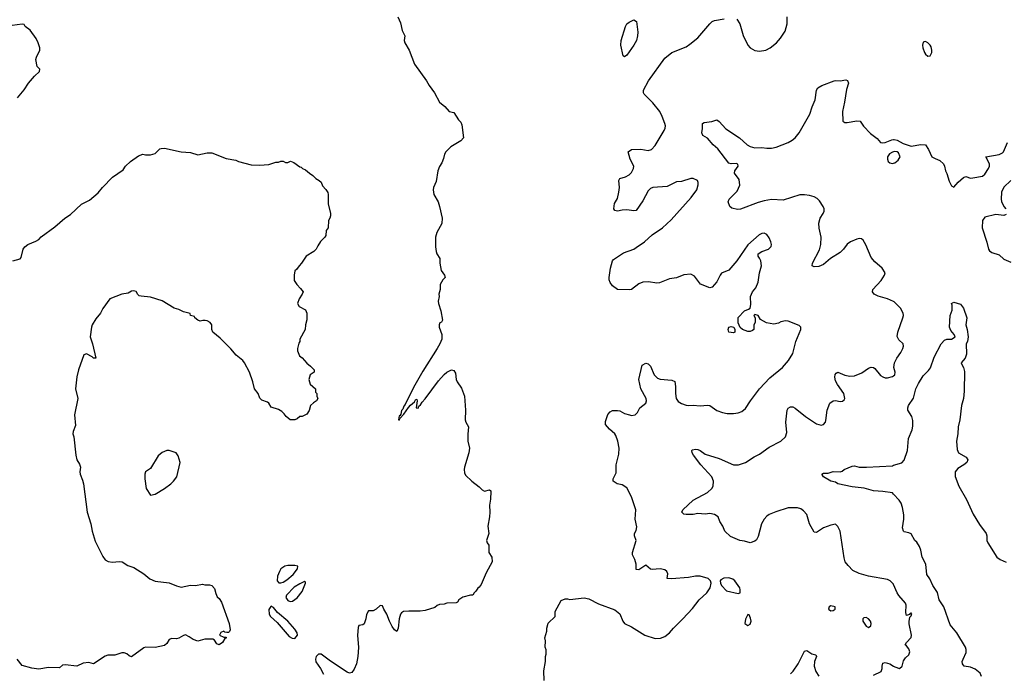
# Model space of a CAD drawing. Header units: inches. Extents: x 2057696 to 2160536, y 827480 to 1016834.
# Tile 10 of 256: x 2072628 to 2080935, y 862649 to 868166. Entities that reach past the tile are written whole.
import ezdxf

# ---------------------------------------------------------------- set-up
doc = ezdxf.new("R2010")
doc.units = ezdxf.units.IN
doc.header["$MEASUREMENT"] = 0
doc.layers.add('C0876', color=7, linetype='Continuous')
doc.layers.add('C0886', color=7, linetype='Continuous')

msp = doc.modelspace()

# ---------------------------------------------------------------- linework, layer by layer
at = {"layer": 'C0876', "color": 5}
for points, elevation in [([(2075819.1, 868190), (2075839.8, 868139.8), (2075854.4, 868074.4), (2075876, 868030), (2075871.3, 867990), (2075876, 867970), (2075914.8, 867910), (2075958, 867790), (2076060.7, 867650), (2076082.8, 867610), (2076126.8, 867550), (2076170.4, 867470.4), (2076214.4, 867434.4), (2076250, 867391.3), (2076290, 867382), (2076330, 867322), (2076350, 867302), (2076358, 867278), (2076370.7, 867170), (2076350, 867144), (2076265.8, 867094.2), (2076222.8, 867050), (2076211, 867030), (2076204.5, 866995.5), (2076190, 866958), (2076170, 866928), (2076154.8, 866890), (2076140.5, 866799.5), (2076119.1, 866750), (2076116.3, 866730), (2076122, 866690), (2076157.3, 866630), (2076170.8, 866590), (2076191, 866490), (2076190, 866446), (2076146, 866370), (2076136, 866330), (2076136, 866250), (2076141, 866210), (2076146, 866190), (2076171, 866150), (2076171.1, 866111.1), (2076184.7, 866050), (2076212, 866010), (2076218, 865990), (2076198, 865970), (2076176, 865930), (2076176, 865890), (2076164.7, 865850), (2076166, 865830), (2076158.8, 865790), (2076160.7, 865770), (2076182, 865710), (2076196, 865630), (2076186, 865614), (2076171.6, 865608.4), (2076166, 865590), (2076167.3, 865570), (2076188.2, 865508.2), (2076188.7, 865470), (2076172.9, 865430), (2076150.2, 865389.9), (2076030, 865198.9), (2075950, 865060.5), (2075881.1, 864918.9), (2075870, 864905.2), (2075860.4, 864879.6), (2075850, 864868.7), (2075842.5, 864837.5), (2075836, 864824), (2075830, 864822), (2075824.7, 864790), (2075830, 864786), (2075838, 864802), (2075870, 864836), (2075907.3, 864892.7), (2075926, 864914), (2075959.3, 864940.7), (2075970, 864962), (2075979.6, 864959.6), (2075982, 864950), (2075974, 864890), (2075990, 864886), (2075995.5, 864904.5), (2076010, 864916), (2076022.9, 864937.1), (2076050, 864964.9), (2076162.2, 865117.8), (2076207.7, 865172.3), (2076230, 865190.4), (2076270, 865210.8), (2076290, 865204.7), (2076303.5, 865183.5), (2076310.8, 865130), (2076318.8, 865110), (2076356.3, 865056.3), (2076379.3, 864990), (2076388, 864870), (2076384.9, 864790), (2076390.8, 864770), (2076414.8, 864730), (2076407.9, 864667.9), (2076407.3, 864610), (2076424, 864550), (2076416.3, 864510), (2076380.3, 864390), (2076377.6, 864370), (2076381.7, 864341.7), (2076390, 864321), (2076441, 864270), (2076504.7, 864224.7), (2076530, 864199.1), (2076550, 864188.2), (2076590, 864198), (2076602, 864190), (2076603.6, 864183.6), (2076599.5, 864120.5), (2076590.5, 864070), (2076594, 864010), (2076590.9, 863970.9), (2076577.3, 863890), (2076586, 863830), (2076566.8, 863770), (2076571.3, 863750), (2076584.7, 863730), (2076586, 863670), (2076610.6, 863630.6), (2076614, 863590), (2076563.6, 863496.4), (2076519.8, 863400.2), (2076503.6, 863376.4), (2076491.6, 863368.4), (2076476.9, 863343.1), (2076462, 863330), (2076451.3, 863308.7), (2076430, 863308), (2076367.1, 863292.9), (2076332, 863270), (2076322, 863250), (2076310, 863244), (2076230, 863241.2), (2076210, 863234), (2076170.7, 863229.3), (2076150, 863222), (2076130, 863204), (2076050, 863179), (2076006.4, 863173.6), (2075910, 863175.1), (2075866, 863170), (2075850, 863160.9), (2075841.6, 863150), (2075830.5, 863110), (2075820.5, 863030), (2075810, 863002), (2075790, 863017.2), (2075770, 863045.2), (2075746.3, 863090), (2075726.6, 863150), (2075701.2, 863190), (2075690, 863218), (2075670, 863222), (2075634, 863190), (2075610, 863178), (2075570, 863178), (2075554.4, 863145.6), (2075548.4, 863110), (2075533.4, 863066.6), (2075522, 863058), (2075490, 863054), (2075483.4, 863036.6), (2075477.8, 862970), (2075486.4, 862866.4), (2075481.7, 862790), (2075468.7, 862730), (2075450, 862684.2), (2075430, 862657.3), (2075410, 862651.2), (2075390, 862658.8), (2075250, 862751.7), (2075170, 862812.2), (2075150, 862811.8), (2075128.7, 862790), (2075122.5, 862770), (2075126.7, 862746.7), (2075165.1, 862690), (2075190, 862641)], 380), ([(2077053.2, 862590), (2077049.3, 862670), (2077064, 862750), (2077064, 862790), (2077068.7, 862810), (2077068.4, 862848.4), (2077062, 862870), (2077063.1, 862923.1), (2077058, 862950), (2077074.6, 863005.4), (2077074, 863030), (2077086, 863074), (2077146, 863130), (2077146, 863170), (2077196.4, 863263.6), (2077230, 863278), (2077250, 863278), (2077270, 863271.3), (2077390, 863286.8), (2077430, 863278.8), (2077510, 863236), (2077650, 863186), (2077690, 863151), (2077717.3, 863090), (2077731, 863070), (2077790, 863041.6), (2077901, 862970), (2077990, 862943.8), (2078034.2, 862945.8), (2078070, 862958.8), (2078109.2, 862990), (2078142.7, 863030), (2078222.7, 863110), (2078302.7, 863197.3), (2078359.3, 863270), (2078424, 863330), (2078453.2, 863370), (2078462, 863410), (2078455.3, 863430), (2078435.3, 863450), (2078370, 863469.5), (2078330, 863469.6), (2078270, 863457.6), (2078126.8, 863446.8), (2078090, 863448.7), (2078097.2, 863490), (2078088.7, 863510), (2078070, 863524), (2078031.8, 863531.8), (2077964.7, 863524.7), (2077949.7, 863529.7), (2077910, 863562), (2077850, 863522), (2077830, 863526), (2077828.7, 863570), (2077818, 863610), (2077798, 863650), (2077798, 863670), (2077828, 863770), (2077815.3, 863810), (2077815.3, 863830), (2077830, 863854), (2077833.1, 863886.9), (2077821.3, 863950), (2077825.7, 864030), (2077790, 864139), (2077750, 864214), (2077710, 864241.2), (2077668, 864250), (2077634, 864270), (2077636, 864290), (2077658.9, 864341.1), (2077660.5, 864410), (2077681.4, 864498.6), (2077685.6, 864550), (2077674.8, 864610), (2077657.9, 864657.9), (2077650, 864670.9), (2077602.6, 864710), (2077569.9, 864749.9), (2077570, 864776), (2077590, 864834.8), (2077610, 864856), (2077630, 864867.3), (2077670, 864868.4), (2077690, 864864.4), (2077730, 864843.1), (2077771.3, 864830), (2077790, 864826.5), (2077819, 864830), (2077840.7, 864850), (2077858.7, 864890), (2077911, 864930), (2077916.8, 864950), (2077912.7, 864970), (2077867.1, 865050), (2077851.5, 865130), (2077879.3, 865250), (2077910, 865267.7), (2077930, 865262), (2077950, 865242), (2077981.7, 865170), (2078010, 865139.5), (2078030, 865132), (2078130, 865123.8), (2078153.7, 865113.7), (2078162, 865070), (2078160.3, 865010), (2078167, 864970), (2078184.2, 864944.2), (2078210, 864927), (2078250, 864912), (2078270, 864910.3), (2078310, 864912), (2078370, 864905.7), (2078430, 864913.4), (2078450, 864910.3), (2078510, 864868.2), (2078558, 864850), (2078596.3, 864843.7), (2078650, 864841.3), (2078690, 864848.2), (2078720.5, 864859.5), (2078750, 864884), (2078792.8, 864950), (2078868.2, 865051.8), (2078957, 865143), (2079062, 865230), (2079115.1, 865290), (2079149.4, 865350), (2079174.5, 865450), (2079219.3, 865550), (2079219, 865570), (2079204.5, 865584.5), (2079110, 865620.7), (2079090, 865623.7), (2079050, 865616), (2079030, 865606), (2078990, 865596), (2078928.7, 865608.7), (2078876.4, 865636.4), (2078858, 865670), (2078830, 865678), (2078822, 865670), (2078834, 865650), (2078834, 865610), (2078822, 865590), (2078822, 865550), (2078810, 865542), (2078790, 865535.3), (2078770, 865535.3), (2078726, 865550), (2078707.3, 865567.3), (2078688.4, 865608.4), (2078690, 865654), (2078742, 865710), (2078777.2, 865722.8), (2078790, 865732), (2078796.3, 865763.7), (2078794.3, 865830), (2078800.5, 865850), (2078809.7, 865870), (2078837, 865903), (2078858.9, 865950), (2078869.7, 866030.4), (2078886, 866090), (2078879.5, 866130), (2078870, 866154), (2078857.2, 866170), (2078857.2, 866190), (2078889, 866210), (2078945.1, 866230), (2078967.5, 866252.5), (2078970.9, 866270), (2078966.2, 866290), (2078950, 866325.1), (2078930, 866353.6), (2078910, 866363.5), (2078890, 866361.1), (2078865.5, 866350), (2078770, 866267), (2078679.3, 866130), (2078610, 866052.3), (2078550, 866026), (2078536.3, 866010), (2078510, 865954), (2078470, 865909), (2078450, 865904), (2078372.9, 865932.9), (2078320.7, 866000.7), (2078290, 866019.5), (2078230, 866013), (2078170, 865988), (2078110, 865977.6), (2078025.1, 865945.1), (2078003.3, 865943.3), (2077933, 865953), (2077884.7, 865950), (2077850, 865935.6), (2077790, 865889.3), (2077770, 865886), (2077670, 865889.5), (2077630, 865921.2), (2077610, 865949), (2077602, 865970), (2077600.9, 865990), (2077612.3, 866070), (2077629.5, 866130), (2077638.7, 866141.3), (2077720.8, 866199.2), (2077810, 866230.3), (2077830, 866242.3), (2077898.7, 866290), (2077965.1, 866350), (2078051.7, 866408.3), (2078124.3, 866475.8), (2078293.4, 866666.6), (2078339.8, 866730), (2078351.2, 866771.2), (2078351.6, 866791.6), (2078345.2, 866810), (2078310, 866826), (2078290, 866826.6), (2078210, 866801.1), (2078170, 866796.9), (2078090, 866759.2), (2077970, 866749.7), (2077950, 866740.5), (2077930, 866721.6), (2077883.7, 866636.3), (2077830, 866555.3), (2077810, 866553.2), (2077750, 866562.7), (2077710, 866559), (2077670, 866549), (2077650, 866555.3), (2077639, 866570), (2077645.8, 866614.2), (2077670, 866658), (2077683.7, 866710), (2077689.4, 866750), (2077683.7, 866810), (2077690, 866824.7), (2077740.1, 866839.9), (2077770, 866856.3), (2077790, 866877.3), (2077807.6, 866910), (2077809.6, 866930), (2077778, 866990), (2077762, 867050), (2077790, 867070.8), (2077867, 867073), (2077930, 867061.7), (2077957, 867070), (2077990, 867104.4), (2078066, 867230), (2078073.5, 867250), (2078075.4, 867270), (2078071.1, 867290), (2078048.7, 867350), (2078028, 867390), (2077970, 867465.7), (2077897.4, 867537.4), (2077889.8, 867549.8), (2077891.6, 867570), (2077931.9, 867650), (2078070, 867840.2), (2078130, 867888.4), (2078250, 867936), (2078281.5, 867958.5), (2078350, 868013.4), (2078450, 868130.7), (2078470, 868150.7), (2078490, 868160.7), (2078570, 868173)], 380), ([(2078678.8, 868170), (2078704, 868130), (2078732.1, 868032.1), (2078771.5, 867951.5), (2078790.6, 867930), (2078830, 867904.9), (2078870, 867901.3), (2078924, 867910), (2078959.3, 867930), (2079012.3, 867970), (2079045.6, 868010), (2079085.1, 868070), (2079102.4, 868130), (2079101.3, 868190)], 380), ([(2072610, 867506), (2072665.8, 867574.2), (2072702.7, 867630), (2072751.5, 867688.5), (2072795.3, 867730), (2072798, 867750), (2072775.3, 867770), (2072765.2, 867830), (2072769.3, 867850), (2072797, 867910), (2072796.9, 867930), (2072784.7, 867970), (2072766.4, 868006.4), (2072716.4, 868076.4), (2072675.3, 868110), (2072665.2, 868125.2), (2072649.4, 868129.4), (2072564, 868116)], 380), ([(2080000, 865786.7), (2079950, 865809.6), (2079870, 865831.8), (2079837.2, 865850), (2079822.7, 865870), (2079826.6, 865890), (2079894.9, 865965.1), (2079923.7, 866010), (2079929.3, 866030), (2079903.7, 866070), (2079842.2, 866122.2), (2079810, 866158), (2079766.9, 866266.9), (2079744.8, 866304.8), (2079730, 866316), (2079710, 866318), (2079690, 866315.1), (2079636, 866290), (2079610, 866272.3), (2079578, 866230), (2079550, 866202), (2079468.2, 866150), (2079410, 866100.5), (2079370, 866083), (2079330, 866080.9), (2079314, 866090), (2079315.1, 866110), (2079375.2, 866224.8), (2079387.1, 866270), (2079389.7, 866330), (2079372.1, 866407.9), (2079369.6, 866450), (2079382.4, 866490), (2079407.3, 866530), (2079414.5, 866550), (2079414.5, 866570), (2079407, 866590), (2079376.4, 866636.4), (2079355.8, 866655.8), (2079329.2, 866670), (2079290, 866682.6), (2079250, 866688.3), (2079210, 866687.1), (2079070, 866643.1), (2078970, 866647.2), (2078910, 866637.7), (2078856.9, 866623.1), (2078710, 866566.3), (2078684.4, 866564.4), (2078634.6, 866574.6), (2078618, 866590), (2078604, 866630), (2078614, 866650), (2078680.1, 866719.9), (2078704.5, 866770), (2078698.3, 866818.3), (2078659.6, 866870), (2078661.3, 866890), (2078689.6, 866930), (2078686.6, 866946.6), (2078672.1, 866952.1), (2078630, 866948.3), (2078610, 866956.3), (2078516.6, 867076.6), (2078479.5, 867110), (2078430, 867166), (2078390, 867189), (2078382.7, 867210), (2078388.7, 867248.7), (2078388, 867290), (2078401.2, 867298.8), (2078467.1, 867307.1), (2078510, 867321), (2078530, 867306.8), (2078585.9, 867245.9), (2078701.6, 867170), (2078765.5, 867110), (2078790, 867097), (2078830, 867084.9), (2078890, 867086.7), (2078930, 867080.9), (2078970, 867082.4), (2079010, 867091.4), (2079110, 867130.3), (2079145.1, 867150), (2079171.5, 867170), (2079204.2, 867210), (2079293, 867370), (2079312.8, 867430), (2079339.7, 867490), (2079351.1, 867570), (2079361.7, 867590), (2079394.3, 867610), (2079499.3, 867650), (2079513.3, 867653.3), (2079549.6, 867650.4), (2079597.5, 867657.5), (2079612.4, 867652.4), (2079619.1, 867630), (2079603.7, 867576.3), (2079586.7, 867470), (2079568.4, 867390), (2079571, 867310), (2079590, 867299.1), (2079610, 867298.4), (2079690, 867312.4), (2079718, 867310), (2079748.1, 867268.1), (2079805.1, 867205.1), (2079862.5, 867162.5), (2079890.5, 867130.5), (2079905.5, 867125.5), (2079930, 867128.5), (2079986.6, 867153.4), (2080000, 867153.8)], 360), ([(2072570, 866130.6), (2072632.5, 866147.5), (2072641.2, 866158.8), (2072658, 866230), (2072669.7, 866250.3), (2072697.2, 866270), (2072763.5, 866296.5), (2072788.1, 866311.9), (2072810, 866333.1), (2072923.5, 866416.5), (2073009.7, 866490), (2073056.8, 866523.2), (2073148.2, 866610), (2073216, 866644), (2073290, 866705.7), (2073326.2, 866750), (2073410, 866836.3), (2073499.8, 866900.2), (2073521.3, 866930), (2073561.3, 866970), (2073630, 867017), (2073668, 867030), (2073690, 867024.9), (2073730, 867024.4), (2073770, 867038), (2073810, 867076.3), (2073820.1, 867079.9), (2073850, 867080.5), (2073990, 867051.3), (2074070, 867044.7), (2074130, 867026), (2074210, 867042.8), (2074250, 867042.8), (2074370, 866994.8), (2074450, 866981), (2074474, 866970), (2074579.8, 866939.8), (2074650, 866938), (2074730, 866944.7), (2074790, 866964.7), (2074810, 866964.7), (2074831.6, 866971.6), (2074850, 866972), (2074870, 866962), (2074890, 866962), (2074911.1, 866971.1), (2074939.8, 866959.8), (2074990, 866924.7), (2075002, 866922), (2075014, 866910), (2075039.8, 866899.8), (2075072, 866870), (2075102, 866850), (2075125.4, 866825.4), (2075154, 866810), (2075170, 866794), (2075183.6, 866763.6), (2075210, 866734), (2075226.4, 866706.4), (2075231.3, 866690), (2075231.1, 866611.1), (2075250.9, 866530.9), (2075250.9, 866510.9), (2075244.7, 866490), (2075232, 866470), (2075231.1, 866408.9), (2075212.7, 866387.3), (2075210, 866346), (2075202, 866330), (2075166.8, 866293.2), (2075142, 866258), (2075130, 866228.7), (2075110, 866209), (2075044.7, 866170), (2075004.7, 866110), (2074984.7, 866090), (2074963.6, 866056.4), (2074950, 866046), (2074942, 866010), (2074943.6, 865963.6), (2074964.7, 865930), (2074998, 865898), (2075018, 865870), (2075010.9, 865849.1), (2074984.7, 865810), (2074972, 865770), (2074985.4, 865745.4), (2075038, 865718), (2075051.6, 865688.4), (2075051.6, 865631.6), (2075038, 865590), (2075034.8, 865550), (2074992, 865470), (2074992, 865450), (2074983.6, 865436.4), (2074971.3, 865390), (2074971, 865370), (2074987.9, 865327.9), (2075010, 865311), (2075050, 865266), (2075082, 865242), (2075112, 865210), (2075112, 865190), (2075078, 865170), (2075066, 865130), (2075078, 865090), (2075122, 865050), (2075123.6, 865023.6), (2075134, 865010), (2075134, 864990), (2075142, 864970), (2075131.1, 864948.9), (2075106.4, 864933.6), (2075082, 864910), (2075071.3, 864868.7), (2075050, 864838), (2075010, 864818), (2074990, 864818), (2074970, 864798), (2074950, 864788), (2074910, 864788), (2074876.4, 864816.4), (2074860.4, 864840.4), (2074838, 864858), (2074810, 864875.3), (2074750, 864895.3), (2074728.7, 864930), (2074718.6, 864938.6), (2074670, 864955.3), (2074652.9, 864972.9), (2074639, 865010), (2074608.7, 865050), (2074594.5, 865110), (2074565.6, 865190), (2074525.1, 865270), (2074509.5, 865290), (2074455.2, 865335.2), (2074408.6, 865388.6), (2074317.7, 865477.7), (2074257.2, 865530), (2074249.2, 865550), (2074249, 865590), (2074234, 865610), (2074210, 865624), (2074191.6, 865628.4), (2074171.6, 865628.4), (2074150, 865622), (2074130, 865629), (2074106, 865650), (2074102, 865662), (2074068, 865670), (2074066, 865686), (2074010, 865699.3), (2073970, 865719.5), (2073930, 865732), (2073830, 865794.5), (2073730, 865825.6), (2073651.6, 865831.6), (2073636.6, 865836.6), (2073625.6, 865845.6), (2073611, 865871), (2073590, 865878.4), (2073570, 865874), (2073542, 865858), (2073489.1, 865850.9), (2073388.8, 865811.2), (2073330.4, 865729.6), (2073310.3, 865689.6), (2073270, 865641.2), (2073239.3, 865590), (2073232.7, 865570), (2073222.4, 865490), (2073243.1, 865430), (2073270.3, 865309.7), (2073250, 865309.6), (2073240.1, 865320.1), (2073190, 865345.1), (2073170, 865337.2), (2073124.9, 865210), (2073110.5, 865150.5), (2073099.3, 865050), (2073118, 864970), (2073090.3, 864830), (2073097.7, 864742.3), (2073078.4, 864690), (2073077.1, 864670), (2073084.1, 864644.1), (2073101.6, 864490), (2073110.5, 864450), (2073133.4, 864413.4), (2073140.4, 864390), (2073135.3, 864350), (2073137.6, 864330), (2073158.9, 864278.9), (2073165.7, 864250), (2073196.5, 864010), (2073228.5, 863910), (2073240.3, 863850), (2073264.8, 863764.8), (2073330, 863636), (2073348.3, 863608.3), (2073373.7, 863593.7), (2073410, 863587.3), (2073467.3, 863592.7), (2073491, 863590), (2073539.9, 863559.9), (2073590, 863542.8), (2073676, 863490), (2073727.1, 863447.1), (2073770, 863428), (2073890, 863413.4), (2073950, 863387.3), (2073990, 863377.3), (2074070, 863393.4), (2074110, 863390.8), (2074170, 863401), (2074190, 863396), (2074230, 863397.3), (2074250, 863390.5), (2074270, 863366), (2074281.7, 863321.7), (2074294.4, 863294.4), (2074310, 863280.7), (2074331.7, 863250), (2074393.8, 863070), (2074403.5, 863016.5), (2074397.5, 863002.5), (2074390, 862994), (2074374.6, 862994.6), (2074358, 862998), (2074350, 863006), (2074326, 862994), (2074314, 862970), (2074350, 862954), (2074370, 862954), (2074370, 862946), (2074358, 862942), (2074338, 862910), (2074310, 862889), (2074290, 862898), (2074270, 862928), (2074256.4, 862936.4), (2074190, 862939), (2074130, 862921.2), (2074090, 862935.1), (2074058, 862958), (2074027.1, 862972.9), (2074010, 862969), (2073970, 862945.2), (2073950, 862941.2), (2073910, 862944), (2073890, 862935.3), (2073870, 862902), (2073850, 862884), (2073770, 862866), (2073690, 862869), (2073675.3, 862864.7), (2073570, 862788.7), (2073550, 862798), (2073532.9, 862812.9), (2073510, 862821.2), (2073490, 862821.2), (2073430, 862802), (2073370, 862802), (2073350, 862795.3), (2073250, 862729), (2073210, 862742), (2073163.6, 862736.4), (2073110, 862709.3), (2073010, 862722), (2072990, 862718), (2072963.6, 862696.4), (2072870, 862699), (2072790, 862684), (2072730, 862693.2), (2072650, 862715.3), (2072605.2, 862770)], 360), ([(2080000, 867051), (2079990, 867048.6), (2079965.4, 867034.6), (2079950.1, 867010), (2079948.2, 866990), (2079955.9, 866970), (2079970, 866957.1), (2079990, 866953.6), (2080000, 866956.3)], 360), ([(2080000, 863400.8), (2079971.2, 863431.2), (2079950, 863440.5), (2079790, 863469.7), (2079710, 863491.1), (2079658, 863518), (2079618.3, 863558.3), (2079592.7, 863590), (2079583.3, 863623.3), (2079550, 863848.7), (2079530, 863889), (2079510, 863909.2), (2079470, 863900.7), (2079410, 863877.4), (2079350, 863838.7), (2079330, 863839.5), (2079292.4, 863910), (2079267.3, 863990), (2079241.3, 864021.3), (2079217.2, 864037.2), (2079190, 864046), (2079110, 864045.4), (2079006.7, 864013.3), (2078950.8, 863990), (2078930, 863975.6), (2078908.8, 863950), (2078887.4, 863910), (2078856.7, 863803.3), (2078843.5, 863776.5), (2078830, 863764), (2078790, 863749.4), (2078744.1, 863764.1), (2078704, 863770), (2078624.7, 863804.7), (2078576, 863850), (2078561.2, 863890), (2078536, 863930), (2078521.2, 863970), (2078490, 863989.4), (2078450, 863996.9), (2078410, 863992.8), (2078350, 863997.7), (2078310, 863990.9), (2078249.7, 863989.7), (2078232, 863992), (2078213.2, 864010), (2078223.7, 864030), (2078309.8, 864110.2), (2078430, 864176.5), (2078468, 864210), (2078478.5, 864230), (2078479.8, 864270), (2078466.9, 864306.9), (2078374.7, 864410), (2078312.3, 864490), (2078301.2, 864510), (2078299, 864530), (2078304.1, 864535.9), (2078330, 864542.4), (2078350, 864538.3), (2078370, 864528.7), (2078410, 864498), (2078530, 864461.5), (2078650, 864410.4), (2078691.5, 864408.5), (2078750, 864428.2), (2078823.8, 864476.2), (2078870, 864498.4), (2078950, 864558.4), (2079050, 864607.7), (2079090, 864644), (2079099.1, 864680.9), (2079091.6, 864770), (2079102, 864870), (2079111.8, 864888.2), (2079130, 864899.1), (2079150, 864899.3), (2079170, 864888.4), (2079257.1, 864817.1), (2079350, 864754.9), (2079390, 864743.8), (2079408.7, 864750), (2079426, 864770), (2079430, 864782), (2079439.5, 864870), (2079462.7, 864930), (2079490, 864950.4), (2079510, 864952.7), (2079550, 864944.9), (2079570, 864946.8), (2079582.7, 864957.3), (2079589.2, 864970), (2079579.5, 865010), (2079526.3, 865086.3), (2079510, 865119), (2079505.1, 865150), (2079508.5, 865171.6), (2079517.2, 865182.8), (2079530, 865190.4), (2079590, 865165.3), (2079630, 865156.5), (2079670, 865160.3), (2079733.1, 865186.9), (2079790, 865225.5), (2079810, 865233.4), (2079830, 865230.7), (2079843, 865223), (2079890, 865162.8), (2079910.5, 865150.5), (2079930, 865142.8), (2079950, 865142.8), (2079990, 865154), (2080000, 865161.2)], 360), ([(2080000, 864161.1), (2079990, 864171.8), (2079910, 864185.1), (2079830, 864188.5), (2079752.9, 864212.9), (2079650, 864224.7), (2079529.5, 864249.5), (2079510, 864262), (2079470, 864272), (2079410, 864307), (2079396, 864330), (2079410, 864337.6), (2079450, 864338), (2079490, 864352.4), (2079550, 864350.4), (2079565.6, 864354.4), (2079583.7, 864370), (2079650, 864398.4), (2079670, 864400.4), (2079710, 864390.3), (2079771, 864389), (2079990, 864402), (2080000, 864405.2)], 340), ([(2079130, 862644), (2079152.8, 862667.2), (2079195.1, 862730), (2079250, 862836), (2079270, 862841), (2079310, 862814), (2079344.7, 862804.7), (2079350.8, 862790), (2079334, 862750), (2079330.7, 862710), (2079343.4, 862663.4), (2079370, 862624.7)], 360), ([(2079830, 862632.7), (2079896.2, 862663.8), (2079905.2, 862690), (2079903.7, 862710), (2079910, 862736), (2079930, 862741), (2079970, 862730.8), (2080000, 862710.7)], 360)]:
    msp.add_lwpolyline(points, dxfattribs=dict(at, elevation=elevation))
at = {"layer": 'C0876', "color": 5, "elevation": 380}
for points in [[(2077730, 867852), (2077720.1, 867860.1), (2077700.5, 867950), (2077702.9, 867990), (2077738, 868110), (2077749.3, 868130), (2077770, 868146), (2077810, 868164.7), (2077830.8, 868150), (2077841.6, 868061.6), (2077841.1, 868030), (2077830.2, 867990), (2077810, 867951.3), (2077750, 867867.6)], [(2078650, 865522), (2078610, 865528), (2078606, 865550), (2078610, 865571), (2078630, 865578), (2078654, 865570), (2078662, 865550), (2078662, 865530)], [(2073870, 864529.4), (2073830, 864512.7), (2073794.6, 864485.4), (2073730, 864379), (2073690, 864349), (2073683.7, 864330), (2073682.3, 864290), (2073693.4, 864210), (2073730, 864154), (2073770, 864162), (2073850, 864210.6), (2073902.7, 864250), (2073926, 864270), (2073953.4, 864306.6), (2073981.2, 864430), (2073966, 864486), (2073948, 864510), (2073889.4, 864529.4)], [(2074890, 863560.6), (2074865.8, 863554.2), (2074831.8, 863530), (2074818.6, 863510), (2074802.3, 863470), (2074800.7, 863430), (2074814.3, 863414.3), (2074830, 863412), (2074850, 863418.2), (2074881.8, 863438.2), (2074936.3, 863483.7), (2074972.8, 863530), (2074973, 863553), (2074950, 863559.9)], [(2075030, 863423.6), (2074990, 863405.5), (2074944.5, 863375.5), (2074877.8, 863310), (2074874, 863290), (2074890, 863263.6), (2074910, 863256.9), (2074930, 863259.6), (2074970, 863287.9), (2075010, 863340.3), (2075038.5, 863410), (2075037.8, 863417.8)], [(2078610, 863455.1), (2078567.9, 863452.1), (2078542.8, 863437.2), (2078538, 863430), (2078541, 863410), (2078550, 863392), (2078590, 863346.8), (2078690, 863322), (2078706, 863330), (2078707.3, 863352.7), (2078702, 863370), (2078662, 863430), (2078643.2, 863443.2)], [(2074750, 863215.3), (2074746.8, 863213.2), (2074730.9, 863189.1), (2074733, 863150), (2074743.7, 863130), (2074799, 863079), (2074901.3, 862961.3), (2074925.7, 862945.7), (2074950, 862944.3), (2074970.9, 862970), (2074968.4, 862990), (2074950, 863021.7), (2074890, 863088.6), (2074802.5, 863162.5), (2074770, 863205.2)], [(2079470, 863218), (2079456, 863210), (2079451.3, 863190), (2079470, 863176), (2079490, 863178.8), (2079508.7, 863190), (2079508, 863210)], [(2078770, 863146), (2078750, 863106), (2078746.8, 863070), (2078770, 863052), (2078790, 863064.7), (2078799, 863090), (2078794.6, 863114.6), (2078782, 863142)], [(2079770, 863119.3), (2079750, 863119), (2079741, 863110), (2079742, 863090), (2079770, 863047.3), (2079790, 863034.8), (2079809.4, 863050.6), (2079811.2, 863070), (2079804.5, 863090), (2079790, 863109.3)]]:
    msp.add_lwpolyline(points, close=True, dxfattribs=at)
at = {"layer": 'C0886', "color": 5, "elevation": 380}
msp.add_lwpolyline([(2080270, 867982), (2080259.8, 867980.2), (2080250, 867975.3), (2080245.7, 867950), (2080247.4, 867930), (2080260.9, 867890), (2080270, 867874.9), (2080290, 867859.5), (2080310, 867860.5), (2080323.5, 867890), (2080324.2, 867910), (2080316.5, 867936.5), (2080309.6, 867950), (2080290, 867969.6)], close=True, dxfattribs=at)
at = {"layer": 'C0886', "color": 5}
for points, elevation in [([(2080000, 867153.8), (2080006, 867154), (2080030, 867148.4), (2080082.5, 867122.5), (2080150, 867098.3), (2080230, 867112.3), (2080268.7, 867108.7), (2080295.5, 867070), (2080324, 867010), (2080350, 866994), (2080390, 866979.1), (2080420.5, 866950), (2080430.3, 866930.3), (2080437.6, 866890), (2080449.1, 866869.1), (2080470, 866802), (2080490, 866764.9), (2080510, 866753.4), (2080545.6, 866794.4), (2080590, 866833.4), (2080610, 866842), (2080648.9, 866828.9), (2080670, 866830.4), (2080750, 866846.5), (2080770, 866862.3), (2080800.9, 866910), (2080808.6, 866930), (2080809.7, 866949.7), (2080778, 867010), (2080891.3, 867028.7), (2080918.9, 867041.1), (2080928.5, 867051.5), (2080960.7, 867130)], 360), ([(2080000, 866956.3), (2080010, 866959.1), (2080040.3, 866979.7), (2080056.8, 867010), (2080041.3, 867041.3), (2080030, 867049.8), (2080010, 867053.3), (2080000, 867051)], 360), ([(2080990, 866809.4), (2080930, 866752.7), (2080910.4, 866710), (2080908.2, 866650), (2080912.3, 866632.3), (2080930.4, 866590.4), (2080946.8, 866570)], 360), ([(2080950, 866522), (2080930, 866514), (2080862, 866522), (2080770, 866499.6), (2080750.3, 866470), (2080748.4, 866410), (2080787.5, 866287.5), (2080800.7, 866230), (2080810, 866216), (2080830, 866200.7), (2080890, 866182), (2080930, 866146), (2080990, 866119.1)], 360), ([(2080000, 865161.2), (2080012.3, 865170), (2080012.7, 865190), (2080003.7, 865230), (2080007, 865270), (2080027, 865310), (2080062.3, 865357.8), (2080079.7, 865390), (2080085.1, 865410), (2080081.6, 865430), (2080043.9, 865463.9), (2080031, 865491), (2080035.6, 865530), (2080079.7, 865650), (2080083.6, 865670), (2080080.7, 865690), (2080058.4, 865730), (2080004.6, 865784.6), (2080000, 865786.7)], 360), ([(2080000, 864405.2), (2080070, 864427.2), (2080090, 864448), (2080118.3, 864530), (2080127.1, 864630), (2080156.8, 864703.2), (2080164.1, 864735.9), (2080163.1, 864783.1), (2080155.8, 864815.8), (2080121.2, 864870), (2080120.9, 864890), (2080126.6, 864910), (2080168, 864972), (2080187.9, 865050), (2080210, 865096.9), (2080250, 865160.3), (2080295.9, 865204.1), (2080312.5, 865227.5), (2080342, 865318), (2080402, 865430), (2080430, 865460.7), (2080450, 865470.8), (2080490, 865471), (2080519, 865490), (2080512.7, 865510), (2080483.3, 865543.3), (2080472.3, 865570), (2080478, 865670), (2080494.6, 865714.6), (2080495.3, 865755.3), (2080488.9, 865771.1), (2080510, 865782), (2080565.4, 865765.4), (2080590, 865732), (2080619.1, 865650), (2080610.6, 865590), (2080622, 865550), (2080630.3, 865490), (2080623, 865450), (2080613.4, 865430), (2080615.9, 865344.1), (2080604.7, 865310), (2080572, 865270), (2080578, 865250), (2080591.3, 865230), (2080598, 865198), (2080597.3, 865030), (2080590.6, 864970), (2080573.4, 864910), (2080559.3, 864790), (2080545.5, 864730), (2080543, 864670), (2080532.7, 864610), (2080538, 864538), (2080547.7, 864510), (2080613.3, 864473.3), (2080627.3, 864450), (2080617.3, 864430), (2080594, 864410), (2080542.2, 864377.8), (2080521.1, 864350), (2080519.5, 864310), (2080550.3, 864230.4), (2080615.8, 864115.8), (2080671.7, 863991.7), (2080726.1, 863906.1), (2080783, 863830), (2080788.2, 863810), (2080788.2, 863770), (2080795.5, 863750), (2080870.5, 863630), (2080899.1, 863610), (2080950, 863586.9)], 340), ([(2080741.7, 862621.7), (2080731.7, 862650), (2080690, 862684.5), (2080650, 862700.5), (2080595.3, 862710), (2080580.7, 862730), (2080579.6, 862750), (2080586.3, 862770), (2080613.6, 862826.4), (2080613.6, 862850), (2080606.8, 862870), (2080533.1, 862990), (2080477.7, 863057.7), (2080425.6, 863210), (2080386.2, 863270), (2080370.4, 863330.4), (2080330.7, 863390), (2080306.7, 863446.7), (2080282.4, 863482.4), (2080271.2, 863571.2), (2080240.5, 863630), (2080231.5, 863690), (2080220.5, 863720.5), (2080195.4, 863755.4), (2080178.4, 863770), (2080150, 863826), (2080130, 863835.6), (2080090, 863843.7), (2080083.7, 863850), (2080076.2, 863876.2), (2080087.1, 863950), (2080087.2, 863987.2), (2080076.9, 864050), (2080065.2, 864085.2), (2080047.8, 864110), (2080000, 864161.1)], 340), ([(2080000, 862710.7), (2080010, 862704), (2080050, 862691), (2080073.2, 862710), (2080085.2, 862754.8), (2080101.2, 862778.8), (2080130, 862804.7), (2080138, 862830), (2080130, 862855.3), (2080110, 862882), (2080098, 862890), (2080108.7, 862910), (2080149.7, 862950.3), (2080152.5, 862972.5), (2080132.5, 863067.5), (2080132.5, 863087.5), (2080138, 863122), (2080150, 863134), (2080153.2, 863153.2), (2080150, 863158), (2080134, 863150), (2080134, 863146), (2080110, 863138), (2080102.9, 863162.9), (2080106, 863226), (2080101, 863241), (2080045.5, 863305.5), (2080029.8, 863329.8), (2080000.4, 863400.4), (2080000, 863400.8)], 360)]:
    msp.add_lwpolyline(points, dxfattribs=dict(at, elevation=elevation))

doc.saveas('drawing.dxf')
